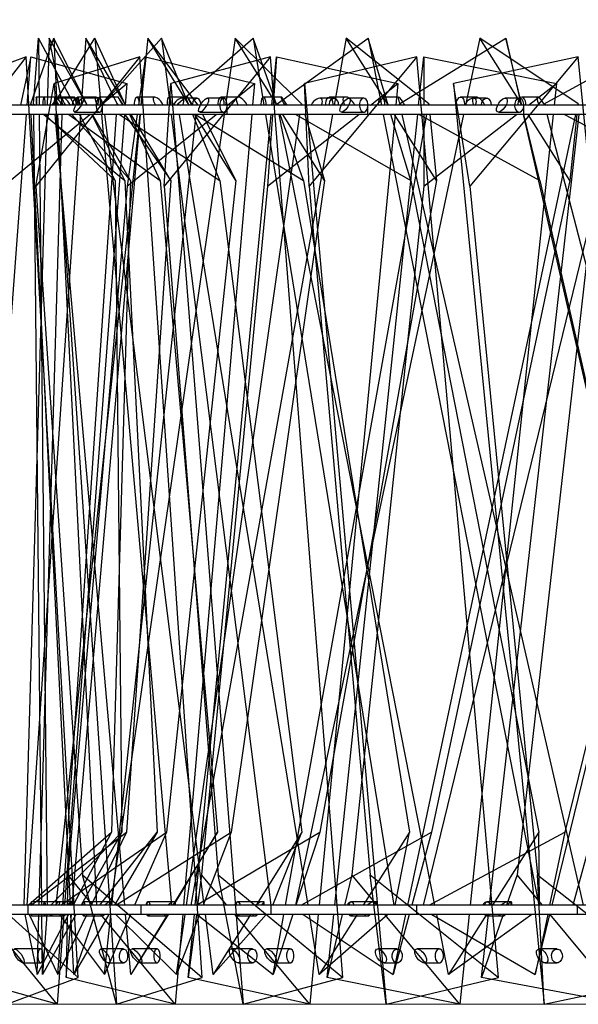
# Model space of a CAD drawing. Header units: millimetres. Extents: x 70 to 116, y 89 to 252.
# Tile 5 of 19: x 88.71 to 91.72, y 141.94 to 147.23. Entities that reach past the tile are written whole.
import ezdxf

# ---------------------------------------------------------------- set-up
doc = ezdxf.new("R2010")
doc.units = ezdxf.units.MM
doc.styles.add('SLDTEXTSTYLE0', font='TXT', dxfattribs={"width": 0.75})
doc.dimstyles.new('SLDDIMSTYLE0', dxfattribs={"dimtxt": 3.5, "dimasz": 3.302, "dimexe": 0, "dimexo": 0.0625, "dimgap": 0.875, "dimtad": 1, "dimdec": 0, "dimlfac": 20, "dimrnd": 1e-09, "dimzin": 12, "dimdsep": 46, "dimtxsty": 'SLDTEXTSTYLE0', "dimsah": 1, "dimcen": 0.09, "dimadec": 0, "dimazin": 3, "dimtfac": 1, "dimtdec": 0, "dimtofl": 0, "dimtmove": 0, "dimatfit": 3, "dimfxl": 0, "dimfrac": 2, "dimtolj": 1, "dimtzin": 12, "dimarcsym": 0})

# ---------------------------------------------------------------- blocks, each defined once
blk = doc.blocks.new('_D')
at = {"color": 7, "linetype": 'Continuous', "lineweight": 0}
for p, q in [((96.9982, 196.9211), (77.782, 196.9211)), ((78.782, 196.9211), (78.782, 141.9392)), ((99.9747, 141.9392), (77.782, 141.9392))]:
    blk.add_line(p, q, dxfattribs=at)
at = {"color": 7, "linetype": 'Continuous', "lineweight": 18}
for points in [[(78.782, 196.9211), (78.274, 193.6191), (79.29, 193.6191)], [(78.782, 141.9392), (79.29, 145.2412), (78.274, 145.2412)]]:
    blk.add_solid(points, dxfattribs=at)
at = {"color": 7, "linetype": 'Continuous', "lineweight": 18, "insert": (74.2703, 156.0366), "char_height": 3.5, "attachment_point": 1, "rotation": 90, "style": 'SLDTEXTSTYLE0'}
blk.add_mtext('1100', dxfattribs=at)

msp = doc.modelspace()

# ---------------------------------------------------------------- linework, layer by layer
at = {"color": 7, "linetype": 'Continuous', "lineweight": 25}
for p, q in [((88.7724, 146.7787), (88.8958, 147.1309)), ((88.7876, 146.7787), (88.8133, 147.1309)), ((88.8133, 147.1309), (88.817, 146.7711)), ((89.0072, 146.7711), (88.8133, 147.1309)), ((88.8709, 147.1309), (88.8605, 146.7711)), ((88.9432, 146.7787), (88.8709, 147.1309)), ((89.0764, 146.7711), (88.8709, 147.1309)), ((88.8958, 147.1309), (88.9136, 146.7711)), ((89.076, 146.7711), (88.8958, 147.1309)), ((88.8979, 146.7787), (89.1176, 147.1309)), ((89.0681, 147.1309), (89.0436, 146.7711)), ((89.2375, 146.7787), (89.0681, 147.1309)), ((89.283, 146.7711), (89.0681, 147.1309)), ((89.1176, 147.1309), (89.1494, 146.7711)), ((89.2821, 146.7711), (89.1176, 147.1309)), ((89.1627, 146.7787), (89.4763, 147.1309)), ((89.4027, 147.1309), (89.3644, 146.7711)), ((89.6674, 146.7787), (89.4027, 147.1309)), ((89.6245, 146.7711), (89.4027, 147.1309)), ((89.4763, 147.1309), (89.5216, 146.7711)), ((89.6233, 146.7711), (89.4763, 147.1309)), ((89.5638, 146.7787), (89.9679, 147.1309)), ((89.8711, 147.1309), (89.8194, 146.7711)), ((90.2281, 146.7787), (89.8711, 147.1309)), ((90.0974, 146.7711), (89.8711, 147.1309)), ((89.9679, 147.1309), (90.0263, 146.7711)), ((90.0958, 146.7711), (89.9679, 147.1309)), ((90.0969, 146.7787), (90.587, 147.1309)), ((90.468, 147.1309), (90.4035, 146.7711)), ((90.9135, 146.7787), (90.468, 147.1309)), ((90.6964, 146.7711), (90.468, 147.1309)), ((90.587, 147.1309), (90.6579, 146.7711)), ((90.6944, 146.7711), (90.587, 147.1309)), ((90.7561, 146.7787), (91.3268, 147.1309)), ((91.187, 147.1309), (91.1104, 146.7711)), ((91.7161, 146.7787), (91.187, 147.1309)), ((91.415, 146.7711), (91.187, 147.1309)), ((91.3268, 147.1309), (91.4094, 146.7711)), ((91.4126, 146.7711), (91.3268, 147.1309)), ((91.5342, 146.7787), (92.1794, 147.1309)), ((88.748, 147.0311), (88.2045, 146.3357)), ((88.748, 147.0311), (88.3639, 146.8871)), ((88.7734, 147.0311), (88.7182, 146.7711)), ((89.0275, 142.0832), (88.748, 147.0311)), ((88.7537, 146.7711), (88.7734, 147.0311)), ((88.7734, 147.0311), (89.289, 146.8871)), ((89.3593, 147.0311), (88.7997, 146.3357)), ((89.3593, 147.0311), (88.8981, 146.8871)), ((89.3888, 147.0311), (89.3519, 146.7711)), ((89.6947, 142.0832), (89.3593, 147.0311)), ((89.3663, 146.7711), (89.3888, 147.0311)), ((89.3888, 147.0311), (89.9751, 146.8871)), ((90.0612, 147.0311), (89.4898, 146.3357)), ((90.0612, 147.0311), (89.5265, 146.8871)), ((90.4501, 142.0832), (90.0612, 147.0311)), ((90.0697, 146.7711), (90.0946, 147.0311)), ((90.0946, 147.0311), (90.0764, 146.7711)), ((90.0946, 147.0311), (90.7473, 146.8871)), ((90.8486, 147.0311), (90.2443, 146.8871)), ((90.8486, 147.0311), (90.2696, 146.3357)), ((91.2881, 142.0832), (90.8486, 147.0311)), ((90.8584, 146.7711), (90.8857, 147.0311)), ((90.8857, 147.0311), (91.5999, 146.8871)), ((90.8857, 147.0311), (90.8862, 146.7711)), ((91.7156, 147.0311), (91.0462, 146.8871)), ((91.7156, 147.0311), (91.1333, 146.3357)), ((92.2026, 142.0832), (91.7156, 147.0311)), ((88.7997, 146.3357), (88.8981, 146.8871)), ((88.8981, 146.8871), (89.2335, 141.9392)), ((89.1495, 146.7711), (89.289, 146.8871)), ((89.289, 146.8871), (89.2802, 146.7711)), ((89.4898, 146.3357), (89.5265, 146.8871)), ((89.5265, 146.8871), (89.9154, 141.9392)), ((89.831, 146.7711), (89.9751, 146.8871)), ((89.9751, 146.8871), (89.9651, 146.7711)), ((90.2443, 146.8871), (90.6838, 141.9392)), ((90.2696, 146.3357), (90.2443, 146.8871)), ((90.5997, 146.7711), (90.7473, 146.8871)), ((90.7473, 146.8871), (90.7362, 146.7711)), ((91.0462, 146.8871), (91.5331, 141.9392)), ((91.1333, 146.3357), (91.0462, 146.8871)), ((91.4499, 146.7711), (91.5999, 146.8871)), ((91.5999, 146.8871), (91.5877, 146.7711)), ((89.1589, 146.7711), (88.5811, 146.7711)), ((88.7728, 146.7711), (88.7724, 146.7787)), ((88.7724, 146.7787), (88.7818, 146.7711)), ((88.7876, 146.7711), (88.7876, 146.7787)), ((88.7876, 146.7787), (88.7957, 146.7711)), ((88.9054, 146.8145), (88.8023, 146.8145)), ((88.9452, 146.8145), (88.8429, 146.8145)), ((88.8986, 146.7711), (88.8979, 146.7787)), ((88.8979, 146.7787), (88.9085, 146.7711)), ((89.0047, 146.8145), (88.9019, 146.8145)), ((89.017, 146.8086), (88.93, 146.8086)), ((88.9429, 146.7711), (88.9432, 146.7787)), ((88.9432, 146.7787), (88.9499, 146.7711)), ((89.1238, 146.8145), (89.0235, 146.8145)), ((89.1414, 146.8086), (89.0514, 146.8086)), ((89.2422, 146.8145), (89.1407, 146.8145)), ((89.1589, 146.7211), (89.1589, 146.7711)), ((89.8289, 146.7711), (89.1589, 146.7711)), ((89.1637, 146.7711), (89.1627, 146.7787)), ((89.1627, 146.7787), (89.1743, 146.7711)), ((89.237, 146.7711), (89.2375, 146.7787)), ((89.2375, 146.7787), (89.2428, 146.7711)), ((89.4391, 146.8145), (89.3419, 146.8145)), ((89.6151, 146.8145), (89.5161, 146.8145)), ((89.5651, 146.7711), (89.5638, 146.7787)), ((89.5638, 146.7787), (89.5764, 146.7711)), ((89.6657, 146.8086), (89.5837, 146.8086)), ((89.6666, 146.7711), (89.6674, 146.7787)), ((89.6674, 146.7787), (89.6712, 146.7711)), ((89.8086, 146.8086), (89.7229, 146.8086)), ((89.8878, 146.8145), (89.7947, 146.8145)), ((89.8289, 146.7211), (89.8289, 146.7711)), ((90.586, 146.7711), (89.8289, 146.7711)), ((90.1194, 146.8145), (90.0241, 146.8145)), ((90.0984, 146.7711), (90.0969, 146.7787)), ((90.0969, 146.7787), (90.1102, 146.7711)), ((90.227, 146.7711), (90.2281, 146.7787)), ((90.2281, 146.7787), (90.2304, 146.7711)), ((90.4029, 146.8086), (90.3264, 146.8086)), ((90.4649, 146.8145), (90.377, 146.8145)), ((90.5631, 146.8086), (90.4825, 146.8086)), ((90.586, 146.7211), (90.586, 146.7711)), ((91.4248, 146.7711), (90.586, 146.7711)), ((90.7496, 146.8145), (90.6589, 146.8145)), ((90.7579, 146.7711), (90.7561, 146.7787)), ((90.7561, 146.7787), (90.7701, 146.7711)), ((90.9122, 146.7711), (90.9135, 146.7787)), ((90.9135, 146.7787), (90.9143, 146.7711)), ((91.1641, 146.8145), (91.0823, 146.8145)), ((91.2231, 146.8086), (91.1526, 146.8086)), ((91.3994, 146.8086), (91.3244, 146.8086)), ((91.4988, 146.8145), (91.4137, 146.8145)), ((91.4248, 146.7211), (91.4248, 146.7711)), ((92.339, 146.7711), (91.4248, 146.7711)), ((91.5362, 146.7711), (91.5342, 146.7787)), ((91.5342, 146.7787), (91.5487, 146.7711)), ((91.7145, 146.7711), (91.7161, 146.7787)), ((91.7161, 146.7787), (91.7153, 146.7711)), ((88.4277, 142.4711), (88.7499, 146.7211)), ((89.1589, 146.7211), (88.5811, 146.7211)), ((88.6259, 146.3357), (89.0893, 146.7211)), ((88.859, 146.7211), (88.7356, 142.4711)), ((89.0402, 146.7211), (88.7508, 142.4711)), ((88.9861, 142.4711), (88.7753, 146.7211)), ((88.8321, 142.4711), (88.7882, 146.7211)), ((88.8175, 146.7211), (88.8614, 142.4711)), ((88.8181, 142.4711), (88.9415, 146.7211)), ((88.8431, 146.7211), (89.2792, 146.3652)), ((88.8487, 146.7211), (89.2259, 146.3652)), ((89.2783, 142.4711), (88.903, 146.7211)), ((89.3591, 146.7211), (88.9069, 142.4711)), ((88.9161, 146.7211), (89.1269, 142.4711)), ((88.9442, 142.4711), (89.2336, 146.7211)), ((89.2764, 146.7211), (88.9543, 142.4711)), ((88.9774, 146.7211), (89.4677, 146.3652)), ((88.994, 146.7211), (89.3082, 146.3652)), ((88.9957, 142.4711), (89.362, 146.7211)), ((89.0076, 146.7336), (89.1414, 146.7336)), ((89.2259, 146.3652), (89.0341, 146.7211)), ((89.2792, 146.3652), (89.101, 146.7211)), ((89.3082, 146.3652), (89.105, 146.7211)), ((89.1538, 146.7211), (89.5291, 142.4711)), ((89.8289, 146.7211), (89.1589, 146.7211)), ((89.7057, 142.4711), (89.17, 146.7211)), ((89.8122, 146.7211), (89.2022, 142.4711)), ((89.209, 142.4711), (89.6613, 146.7211)), ((89.25, 146.7211), (89.7891, 146.3652)), ((89.2776, 146.7211), (89.5253, 146.3652)), ((89.2902, 146.3357), (89.7689, 146.7211)), ((89.3448, 146.7211), (89.2902, 146.3357)), ((89.4677, 146.3652), (89.305, 146.7211)), ((89.5253, 146.3652), (89.3128, 146.7211)), ((89.5279, 146.7211), (90.0637, 142.4711)), ((90.2635, 142.4711), (89.5732, 146.7211)), ((89.9608, 146.7211), (89.5945, 142.4711)), ((89.6098, 142.4711), (90.2198, 146.7211)), ((90.3946, 146.7211), (89.6333, 142.4711)), ((89.7891, 146.3652), (89.6437, 146.7211)), ((89.8748, 146.3652), (89.6554, 146.7211)), ((89.6571, 142.4711), (90.0649, 146.7211)), ((89.6581, 146.7211), (90.2401, 146.3652)), ((89.6813, 146.7336), (89.8086, 146.7336)), ((89.6963, 146.7211), (89.8748, 146.3652)), ((90.586, 146.7211), (89.8289, 146.7211)), ((90.0344, 146.7211), (90.7247, 142.4711)), ((90.0458, 146.3357), (90.5361, 146.7211)), ((90.0728, 146.7211), (90.0458, 146.3357)), ((90.9456, 142.4711), (90.1083, 146.7211)), ((90.2401, 146.3652), (90.1135, 146.7211)), ((90.3528, 146.3652), (90.1289, 146.7211)), ((90.142, 142.4711), (90.9032, 146.7211)), ((91.0998, 146.7211), (90.1957, 142.4711)), ((90.1971, 146.7211), (90.8156, 146.3652)), ((90.2455, 146.7211), (90.3528, 146.3652)), ((90.7314, 146.7211), (90.3236, 142.4711)), ((90.4069, 142.4711), (90.8532, 146.7211)), ((90.4434, 146.7336), (90.5631, 146.7336)), ((91.4248, 146.7211), (90.586, 146.7211)), ((90.6677, 146.7211), (91.505, 142.4711)), ((90.8156, 146.3652), (90.7093, 146.7211)), ((90.9541, 146.3652), (90.7282, 146.7211)), ((91.7445, 142.4711), (90.7694, 146.7211)), ((90.7998, 142.4711), (91.7038, 146.7211)), ((90.8611, 146.7211), (91.5093, 146.3652)), ((91.9201, 146.7211), (90.8831, 142.4711)), ((90.8863, 146.7211), (90.887, 146.3357)), ((90.887, 146.3357), (91.3852, 146.7211)), ((90.9192, 146.7211), (90.9541, 146.3652)), ((91.5825, 146.7211), (91.1363, 142.4711)), ((91.2397, 142.4711), (91.7211, 146.7211)), ((91.288, 146.7336), (91.3994, 146.7336)), ((91.4209, 146.7211), (92.396, 142.4711)), ((91.5093, 146.3652), (91.4245, 146.7211)), ((92.339, 146.7211), (91.4248, 146.7211)), ((91.6722, 146.3652), (91.4467, 146.7211)), ((92.6515, 142.4711), (91.5492, 146.7211)), ((91.576, 142.4711), (92.613, 146.7211)), ((91.6429, 146.7211), (92.3137, 146.3652)), ((91.71, 146.7211), (91.6722, 146.3652)), ((92.8466, 146.7211), (91.6881, 142.4711)), ((89.3082, 146.3652), (89.2066, 142.8648)), ((89.2259, 146.3652), (89.2621, 142.8648)), ((89.2792, 146.3652), (89.4528, 142.8648)), ((89.5253, 146.3652), (89.2869, 142.8648)), ((89.4677, 146.3652), (89.7768, 142.8648)), ((89.8748, 146.3652), (89.5023, 142.8648)), ((89.7891, 146.3652), (90.2304, 142.8648)), ((90.3528, 146.3652), (89.8503, 142.8648)), ((90.2401, 146.3652), (90.8086, 142.8648)), ((90.9541, 146.3652), (90.3271, 142.8648)), ((90.8156, 146.3652), (91.5052, 142.8648)), ((91.6722, 146.3652), (90.9276, 142.8648)), ((91.5093, 146.3652), (92.3124, 142.8648)), ((92.4991, 146.3652), (91.645, 142.8648)), ((88.7997, 146.3357), (89.0506, 142.6346)), ((89.2902, 146.3357), (88.9712, 142.6346)), ((89.4898, 146.3357), (89.7807, 142.6346)), ((90.0458, 146.3357), (89.6907, 142.6346)), ((90.2696, 146.3357), (90.5984, 142.6346)), ((90.887, 146.3357), (90.4984, 142.6346)), ((91.1333, 146.3357), (91.4975, 142.6346)), ((91.8075, 146.3357), (91.3883, 142.6346)), ((88.7577, 142.4711), (89.2066, 142.8648)), ((88.7753, 142.4711), (89.2869, 142.8648)), ((88.8808, 142.4711), (89.2621, 142.8648)), ((88.9335, 142.4711), (89.5023, 142.8648)), ((89.2066, 142.8648), (89.0013, 142.4711)), ((89.2621, 142.8648), (89.043, 142.4711)), ((89.2869, 142.8648), (89.0977, 142.4711)), ((89.1435, 142.4711), (89.4528, 142.8648)), ((89.4528, 142.8648), (89.2223, 142.4711)), ((89.2306, 142.4711), (89.8503, 142.8648)), ((89.5023, 142.8648), (89.3312, 142.4711)), ((89.7768, 142.8648), (89.5374, 142.4711)), ((89.5427, 142.4711), (89.7768, 142.8648)), ((89.6633, 142.4711), (90.3271, 142.8648)), ((89.8503, 142.8648), (89.6992, 142.4711)), ((90.2304, 142.8648), (89.9847, 142.4711)), ((90.0741, 142.4711), (90.2304, 142.8648)), ((90.3271, 142.8648), (90.1977, 142.4711)), ((90.2268, 142.4711), (90.9276, 142.8648)), ((90.8086, 142.8648), (90.5594, 142.4711)), ((90.7318, 142.4711), (90.8086, 142.8648)), ((90.9276, 142.8648), (90.8212, 142.4711)), ((90.9151, 142.4711), (91.645, 142.8648)), ((91.5052, 142.8648), (91.2552, 142.4711)), ((91.5088, 142.4711), (91.5052, 142.8648)), ((91.645, 142.8648), (91.5629, 142.4711)), ((88.4135, 142.6346), (89.0275, 142.0832)), ((88.9712, 142.6346), (88.9686, 142.4711)), ((89.107, 142.4711), (88.9712, 142.6346)), ((89.0506, 142.6346), (89.6947, 142.0832)), ((89.2335, 141.9392), (89.0506, 142.6346)), ((89.6907, 142.6346), (89.6697, 142.4711)), ((89.8275, 142.4711), (89.6907, 142.6346)), ((89.7807, 142.6346), (90.4501, 142.0832)), ((89.9154, 141.9392), (89.7807, 142.6346)), ((90.4984, 142.6346), (90.4592, 142.4711)), ((90.6353, 142.4711), (90.4984, 142.6346)), ((90.5984, 142.6346), (91.2881, 142.0832)), ((90.6838, 141.9392), (90.5984, 142.6346)), ((91.3883, 142.6346), (91.3312, 142.4711)), ((91.5242, 142.4711), (91.3883, 142.6346)), ((91.4975, 142.6346), (92.2026, 142.0832)), ((91.5331, 141.9392), (91.4975, 142.6346)), ((88.9258, 142.4905), (88.7763, 142.4905)), ((88.9937, 142.4905), (88.8463, 142.4905)), ((88.9968, 142.4905), (88.8469, 142.4905)), ((89.1998, 142.4905), (89.0561, 142.4905)), ((89.206, 142.4905), (89.0574, 142.4905)), ((89.5419, 142.4905), (89.4034, 142.4905)), ((89.551, 142.4905), (89.4053, 142.4905)), ((90.0162, 142.4905), (89.8844, 142.4905)), ((90.0282, 142.4905), (89.887, 142.4905)), ((90.6175, 142.4905), (90.4939, 142.4905)), ((90.6323, 142.4905), (90.4971, 142.4905)), ((91.3393, 142.4905), (91.2251, 142.4905)), ((91.3566, 142.4905), (91.2289, 142.4905)), ((88.7577, 142.4711), (88.2447, 142.4711)), ((88.7577, 142.4211), (88.7577, 142.4711)), ((89.3658, 142.4711), (88.7577, 142.4711)), ((89.3658, 142.4211), (89.3658, 142.4711)), ((90.0645, 142.4711), (89.3658, 142.4711)), ((90.0645, 142.4211), (90.0645, 142.4711)), ((90.8487, 142.4711), (90.0645, 142.4711)), ((90.8487, 142.4211), (90.8487, 142.4711)), ((91.7126, 142.4711), (90.8487, 142.4711)), ((91.7126, 142.4211), (91.7126, 142.4711)), ((92.6497, 142.4711), (91.7126, 142.4711)), ((88.7577, 142.4211), (88.2447, 142.4211)), ((88.914, 141.9392), (88.5199, 142.4211)), ((88.7412, 142.4211), (88.8073, 142.0991)), ((89.3658, 142.4211), (88.7577, 142.4211)), ((88.764, 142.4211), (88.9188, 142.0991)), ((88.7763, 142.4155), (88.8791, 142.4155)), ((88.8073, 142.0991), (88.8166, 142.4211)), ((88.9752, 142.4211), (88.8073, 142.0991)), ((88.8359, 142.0991), (88.8326, 142.4211)), ((88.8594, 142.4211), (88.8359, 142.0991)), ((89.0151, 142.4211), (88.8359, 142.0991)), ((88.8463, 142.4155), (88.9477, 142.4155)), ((88.8469, 142.4155), (88.95, 142.4155)), ((88.9505, 142.4211), (88.914, 141.9392)), ((88.9188, 142.0991), (88.9408, 142.4211)), ((89.0736, 142.4211), (88.9188, 142.0991)), ((88.9274, 142.4211), (89.1695, 142.0991)), ((88.9623, 142.0832), (88.9914, 142.4211)), ((88.9677, 142.4211), (88.9623, 142.0832)), ((89.0045, 142.0991), (88.9885, 142.4211)), ((89.1173, 142.4211), (89.0045, 142.0991)), ((89.1931, 142.4211), (89.0045, 142.0991)), ((89.0561, 142.4155), (89.155, 142.4155)), ((89.0574, 142.4155), (89.1596, 142.4155)), ((89.5486, 141.9392), (89.1485, 142.4211)), ((89.1695, 142.0991), (89.2037, 142.4211)), ((89.3094, 142.4211), (89.1695, 142.0991)), ((89.2299, 142.4211), (89.5564, 142.0991)), ((89.3112, 142.0991), (89.2828, 142.4211)), ((89.5121, 142.4211), (89.3112, 142.0991)), ((89.507, 142.4211), (89.3112, 142.0991)), ((90.0645, 142.4211), (89.3658, 142.4211)), ((89.4034, 142.4155), (89.4987, 142.4155)), ((89.4053, 142.4155), (89.5056, 142.4155)), ((89.5901, 142.4211), (89.5486, 141.9392)), ((89.5564, 142.0991), (89.6026, 142.4211)), ((89.68, 142.4211), (89.5564, 142.0991)), ((89.6632, 142.4211), (89.6198, 142.0832)), ((89.6198, 142.0832), (89.6523, 142.4211)), ((89.6679, 142.4211), (90.0753, 142.0991)), ((89.7526, 142.0991), (89.712, 142.4211)), ((90.0393, 142.4211), (89.7526, 142.0991)), ((89.9535, 142.4211), (89.7526, 142.0991)), ((90.2726, 141.9392), (89.8694, 142.4211)), ((89.8844, 142.4155), (89.9751, 142.4155)), ((89.887, 142.4155), (89.9842, 142.4155)), ((90.8487, 142.4211), (90.0645, 142.4211)), ((90.0753, 142.0991), (90.133, 142.4211)), ((90.1812, 142.4211), (90.0753, 142.0991)), ((90.2368, 142.4211), (90.7206, 142.0991)), ((90.3239, 142.0991), (90.2716, 142.4211)), ((90.3188, 142.4211), (90.2726, 141.9392)), ((90.6934, 142.4211), (90.3239, 142.0991)), ((90.5278, 142.4211), (90.3239, 142.0991)), ((90.3662, 142.0832), (90.4017, 142.4211)), ((90.4472, 142.4211), (90.3662, 142.0832)), ((90.4939, 142.4155), (90.579, 142.4155)), ((90.4971, 142.4155), (90.5901, 142.4155)), ((91.0804, 141.9392), (90.6771, 142.4211)), ((90.7206, 142.0991), (90.7891, 142.4211)), ((90.8076, 142.4211), (90.7206, 142.0991)), ((91.7126, 142.4211), (90.8487, 142.4211)), ((90.9302, 142.4211), (91.4852, 142.0991)), ((91.0189, 142.0991), (90.9554, 142.4211)), ((91.467, 142.4211), (91.0189, 142.0991)), ((91.2234, 142.4211), (91.0189, 142.0991)), ((91.131, 142.4211), (91.0804, 141.9392)), ((91.1958, 142.0832), (91.234, 142.4211)), ((91.3138, 142.4211), (91.1958, 142.0832)), ((91.2251, 142.4155), (91.3037, 142.4155)), ((91.2289, 142.4155), (91.3168, 142.4155)), ((91.4852, 142.0991), (91.5638, 142.4211)), ((91.5524, 142.4211), (91.4852, 142.0991)), ((91.9662, 141.9392), (91.5658, 142.4211)), ((92.6497, 142.4211), (91.7126, 142.4211)), ((88.8248, 142.2367), (88.6854, 142.2367)), ((89.2716, 142.2367), (89.1498, 142.2367)), ((89.4514, 142.2367), (89.3175, 142.2367)), ((89.9642, 142.2367), (89.8506, 142.2367)), ((90.168, 142.2367), (90.0407, 142.2367)), ((90.743, 142.2367), (90.6384, 142.2367)), ((90.9693, 142.2367), (90.8495, 142.2367)), ((91.6023, 142.2367), (91.5074, 142.2367)), ((88.7309, 142.1617), (88.8248, 142.1617)), ((89.1896, 142.1617), (89.2716, 142.1617)), ((89.3613, 142.1617), (89.4514, 142.1617)), ((89.8877, 142.1617), (89.9642, 142.1617)), ((90.0823, 142.1617), (90.168, 142.1617)), ((90.6726, 142.1617), (90.743, 142.1617)), ((90.8886, 142.1617), (90.9693, 142.1617)), ((91.5384, 142.1617), (91.6023, 142.1617)), ((88.914, 141.9392), (88.3983, 142.0832)), ((88.6433, 141.9392), (89.0275, 142.0832)), ((89.5486, 141.9392), (88.9623, 142.0832)), ((89.2335, 141.9392), (89.6947, 142.0832)), ((90.2726, 141.9392), (89.6198, 142.0832)), ((89.9154, 141.9392), (90.4501, 142.0832)), ((91.0804, 141.9392), (90.3662, 142.0832)), ((90.6838, 141.9392), (91.2881, 142.0832)), ((91.9662, 141.9392), (91.1958, 142.0832)), ((91.5331, 141.9392), (92.2026, 142.0832))]:
    msp.add_line(p, q, dxfattribs=at)
at = {"color": 7, "linetype": 'Continuous', "lineweight": 25, "flags": 128}
for points in [[(88.8019, 146.8121), (88.8023, 146.8145), (88.8027, 146.8112), (88.803, 146.8026), (88.8032, 146.7902), (88.8033, 146.7758), (88.8033, 146.7711)], [(88.8412, 146.8121), (88.8431, 146.8145), (88.845, 146.8112), (88.8465, 146.8026), (88.8476, 146.7902), (88.8479, 146.7758), (88.8478, 146.7711)], [(88.9029, 146.8121), (88.9018, 146.8145), (88.9007, 146.8112), (88.8998, 146.8026), (88.8992, 146.7902), (88.899, 146.7758), (88.899, 146.7711)], [(88.9974, 146.7711), (88.9976, 146.7765), (89.0002, 146.7903), (89.0053, 146.8012), (89.0122, 146.8075), (89.0198, 146.8082)], [(89.0204, 146.8121), (89.0238, 146.8145), (89.0271, 146.8112), (89.0299, 146.8026), (89.0317, 146.7902), (89.0323, 146.7758), (89.0322, 146.7711)], [(89.1389, 146.8082), (89.1325, 146.8033), (89.1274, 146.7935), (89.1245, 146.7803), (89.1242, 146.7657), (89.1264, 146.7519), (89.131, 146.741), (89.1372, 146.7348), (89.144, 146.734), (89.1504, 146.7389), (89.1555, 146.7487), (89.1584, 146.7619), (89.1587, 146.7765), (89.1565, 146.7903), (89.1519, 146.8012), (89.1457, 146.8075), (89.1389, 146.8082)], [(89.1431, 146.8121), (89.1405, 146.8145), (89.1379, 146.8112), (89.1358, 146.8026), (89.1344, 146.7902), (89.1339, 146.7758), (89.134, 146.7711)], [(89.3375, 146.8121), (89.3423, 146.8145), (89.3471, 146.8112), (89.3511, 146.8026), (89.3537, 146.7902), (89.3545, 146.7758), (89.3543, 146.7711)], [(89.5199, 146.8121), (89.5158, 146.8145), (89.5118, 146.8112), (89.5084, 146.8026), (89.5062, 146.7902), (89.5055, 146.7758), (89.5057, 146.7711)], [(89.6435, 146.7711), (89.6437, 146.7765), (89.6466, 146.7903), (89.6524, 146.8012), (89.6603, 146.8075), (89.6689, 146.8082)], [(89.8057, 146.8082), (89.7982, 146.8033), (89.7924, 146.7935), (89.789, 146.7803), (89.7886, 146.7657), (89.7912, 146.7519), (89.7965, 146.741), (89.8036, 146.7348), (89.8115, 146.734), (89.819, 146.7389), (89.8249, 146.7487), (89.8283, 146.7619), (89.8287, 146.7765), (89.826, 146.7903), (89.8207, 146.8012), (89.8136, 146.8075), (89.8057, 146.8082)], [(89.789, 146.8121), (89.7953, 146.8145), (89.8014, 146.8112), (89.8065, 146.8026), (89.8099, 146.7902), (89.8109, 146.7758), (89.8107, 146.7711)], [(90.0291, 146.8121), (90.0236, 146.8145), (90.0182, 146.8112), (90.0136, 146.8026), (90.0107, 146.7902), (90.0098, 146.7758), (90.0099, 146.7711)], [(90.3701, 146.8121), (90.3776, 146.8145), (90.3851, 146.8112), (90.3913, 146.8026), (90.3954, 146.7902), (90.3966, 146.7758), (90.3964, 146.7711)], [(90.3782, 146.7711), (90.3784, 146.7765), (90.3817, 146.7903), (90.3881, 146.8012), (90.3968, 146.8075), (90.4065, 146.8082)], [(90.5598, 146.8082), (90.5514, 146.8033), (90.5448, 146.7935), (90.5409, 146.7803), (90.5405, 146.7657), (90.5435, 146.7519), (90.5494, 146.741), (90.5575, 146.7348), (90.5664, 146.734), (90.5749, 146.7389), (90.5815, 146.7487), (90.5853, 146.7619), (90.5858, 146.7765), (90.5828, 146.7903), (90.5768, 146.8012), (90.5688, 146.8075), (90.5598, 146.8082)], [(90.6652, 146.8121), (90.6583, 146.8145), (90.6515, 146.8112), (90.6459, 146.8026), (90.6422, 146.7902), (90.6411, 146.7758), (90.6413, 146.7711)], [(91.0742, 146.8121), (91.083, 146.8145), (91.0917, 146.8112), (91.099, 146.8026), (91.1037, 146.7902), (91.1051, 146.7758), (91.1049, 146.7711)], [(91.196, 146.7711), (91.1963, 146.7765), (91.1998, 146.7903), (91.2069, 146.8012), (91.2164, 146.8075), (91.227, 146.8082)], [(91.3958, 146.8082), (91.3865, 146.8033), (91.3791, 146.7935), (91.3748, 146.7803), (91.3743, 146.7657), (91.3776, 146.7519), (91.3843, 146.741), (91.3932, 146.7348), (91.4031, 146.734), (91.4124, 146.7389), (91.4198, 146.7487), (91.424, 146.7619), (91.4245, 146.7765), (91.4212, 146.7903), (91.4146, 146.8012), (91.4057, 146.8075), (91.3958, 146.8082)], [(91.4212, 146.8121), (91.413, 146.8145), (91.405, 146.8112), (91.3982, 146.8026), (91.3939, 146.7902), (91.3925, 146.7758), (91.3928, 146.7711)], [(88.7773, 142.4881), (88.7762, 142.4904), (88.7751, 142.4871), (88.7742, 142.4786), (88.7738, 142.4711)], [(88.7788, 142.4711), (88.7783, 142.4803), (88.7773, 142.4881)], [(88.8487, 142.4881), (88.846, 142.4904), (88.8435, 142.4871), (88.8413, 142.4786), (88.8403, 142.4711)], [(88.846, 142.4711), (88.8462, 142.4803), (88.8466, 142.4881)], [(88.8466, 142.4881), (88.847, 142.4904), (88.8474, 142.4871), (88.8477, 142.4786), (88.8478, 142.4711)], [(88.8522, 142.4711), (88.8509, 142.4803), (88.8487, 142.4881)], [(89.0598, 142.4881), (89.0557, 142.4904), (89.0517, 142.4871), (89.0483, 142.4786), (89.0468, 142.4711)], [(89.053, 142.4711), (89.054, 142.4803), (89.0556, 142.4881)], [(89.0556, 142.4881), (89.0575, 142.4904), (89.0594, 142.4871), (89.061, 142.4786), (89.0617, 142.4711)], [(89.0653, 142.4711), (89.0633, 142.4803), (89.0598, 142.4881)], [(89.4084, 142.4881), (89.4029, 142.4904), (89.3975, 142.4871), (89.3929, 142.4786), (89.3908, 142.4711)], [(89.3976, 142.4711), (89.3993, 142.4803), (89.4022, 142.4881)], [(89.4022, 142.4881), (89.4056, 142.4904), (89.409, 142.4871), (89.4117, 142.4786), (89.413, 142.4711)], [(89.4159, 142.4711), (89.4131, 142.4803), (89.4084, 142.4881)], [(89.8907, 142.4881), (89.8838, 142.4904), (89.877, 142.4871), (89.8714, 142.4786), (89.8688, 142.4711)], [(89.876, 142.4711), (89.8784, 142.4803), (89.8826, 142.4881)], [(89.8826, 142.4881), (89.8874, 142.4904), (89.8922, 142.4871), (89.8962, 142.4786), (89.898, 142.4711)], [(89.9, 142.4711), (89.8966, 142.4803), (89.8907, 142.4881)], [(90.5014, 142.4881), (90.4932, 142.4904), (90.4851, 142.4871), (90.4784, 142.4786), (90.4753, 142.4711)], [(90.4829, 142.4711), (90.486, 142.4803), (90.4914, 142.4881)], [(90.4914, 142.4881), (90.4976, 142.4904), (90.5037, 142.4871), (90.5089, 142.4786), (90.5112, 142.4711)], [(90.5124, 142.4711), (90.5084, 142.4803), (90.5014, 142.4881)], [(91.2337, 142.4881), (91.2243, 142.4904), (91.2151, 142.4871), (91.2074, 142.4786), (91.2039, 142.4711)], [(91.2117, 142.4711), (91.2155, 142.4803), (91.222, 142.4881)], [(91.222, 142.4881), (91.2295, 142.4904), (91.237, 142.4871), (91.2432, 142.4786), (91.2461, 142.4711)], [(91.2464, 142.4711), (91.2418, 142.4803), (91.2337, 142.4881)], [(88.7748, 142.4211), (88.7753, 142.4179), (88.7764, 142.4155), (88.7775, 142.4188), (88.7778, 142.4211)], [(88.8427, 142.4211), (88.8439, 142.4179), (88.8465, 142.4155), (88.8491, 142.4188), (88.8498, 142.4211)], [(88.8475, 142.4211), (88.8473, 142.4179), (88.8469, 142.4155), (88.8465, 142.4188), (88.8464, 142.4211)], [(89.0505, 142.4211), (89.0523, 142.4179), (89.0564, 142.4155), (89.0604, 142.4188), (89.0616, 142.4211)], [(89.06, 142.4211), (89.0591, 142.4179), (89.0572, 142.4155), (89.0553, 142.4188), (89.0548, 142.4211)], [(89.3958, 142.4211), (89.3983, 142.4179), (89.4038, 142.4155), (89.4093, 142.4188), (89.4109, 142.4211)], [(89.41, 142.4211), (89.4084, 142.4179), (89.405, 142.4155), (89.4017, 142.4188), (89.4007, 142.4211)], [(89.875, 142.4211), (89.8781, 142.4179), (89.885, 142.4155), (89.8918, 142.4188), (89.8938, 142.4211)], [(89.8936, 142.4211), (89.8914, 142.4179), (89.8866, 142.4155), (89.8818, 142.4188), (89.8804, 142.4211)], [(90.5056, 142.4211), (90.5028, 142.4179), (90.4965, 142.4155), (90.4904, 142.4188), (90.4885, 142.4211)], [(91.2392, 142.4211), (91.2358, 142.4179), (91.2282, 142.4155), (91.2208, 142.4188), (91.2185, 142.4211)], [(88.8227, 142.2363), (88.8173, 142.2314), (88.8131, 142.2217), (88.8107, 142.2084), (88.8104, 142.1938), (88.8123, 142.18), (88.8161, 142.1692), (88.8212, 142.1629), (88.8269, 142.1621), (88.8322, 142.167), (88.8364, 142.1768), (88.8389, 142.19), (88.8392, 142.2046), (88.8373, 142.2184), (88.8335, 142.2293), (88.8283, 142.2356), (88.8227, 142.2363)], [(89.2748, 142.2363), (89.283, 142.2314), (89.2895, 142.2217), (89.2932, 142.2084), (89.2936, 142.1938), (89.2907, 142.18), (89.2849, 142.1692), (89.2771, 142.1629), (89.2684, 142.1621), (89.2603, 142.167), (89.2538, 142.1768), (89.2501, 142.19), (89.2497, 142.2046), (89.2526, 142.2184), (89.2584, 142.2293), (89.2662, 142.2356), (89.2748, 142.2363)], [(89.4489, 142.2363), (89.4424, 142.2314), (89.4374, 142.2217), (89.4344, 142.2084), (89.4341, 142.1938), (89.4364, 142.18), (89.4409, 142.1692), (89.4471, 142.1629), (89.4539, 142.1621), (89.4603, 142.167), (89.4654, 142.1768), (89.4683, 142.19), (89.4687, 142.2046), (89.4664, 142.2184), (89.4618, 142.2293), (89.4557, 142.2356), (89.4489, 142.2363)], [(89.9678, 142.2363), (89.9769, 142.2314), (89.9841, 142.2217), (89.9882, 142.2084), (89.9887, 142.1938), (89.9855, 142.18), (89.979, 142.1692), (89.9703, 142.1629), (89.9607, 142.1621), (89.9516, 142.167), (89.9444, 142.1768), (89.9403, 142.19), (89.9398, 142.2046), (89.943, 142.2184), (89.9495, 142.2293), (89.9582, 142.2356), (89.9678, 142.2363)], [(90.1651, 142.2363), (90.1576, 142.2314), (90.1517, 142.2217), (90.1483, 142.2084), (90.1479, 142.1938), (90.1506, 142.18), (90.1559, 142.1692), (90.163, 142.1629), (90.1709, 142.1621), (90.1783, 142.167), (90.1842, 142.1768), (90.1876, 142.19), (90.188, 142.2046), (90.1854, 142.2184), (90.1801, 142.2293), (90.1729, 142.2356), (90.1651, 142.2363)], [(90.7469, 142.2363), (90.7569, 142.2314), (90.7647, 142.2217), (90.7693, 142.2084), (90.7698, 142.1938), (90.7663, 142.18), (90.7592, 142.1692), (90.7497, 142.1629), (90.7392, 142.1621), (90.7292, 142.167), (90.7214, 142.1768), (90.7168, 142.19), (90.7163, 142.2046), (90.7198, 142.2184), (90.7269, 142.2293), (90.7364, 142.2356), (90.7469, 142.2363)], [(90.966, 142.2363), (90.9576, 142.2314), (90.9509, 142.2217), (90.9471, 142.2084), (90.9466, 142.1938), (90.9496, 142.18), (90.9556, 142.1692), (90.9636, 142.1629), (90.9726, 142.1621), (90.981, 142.167), (90.9876, 142.1768), (90.9915, 142.19), (90.9919, 142.2046), (90.9889, 142.2184), (90.983, 142.2293), (90.9749, 142.2356), (90.966, 142.2363)], [(91.6065, 142.2363), (91.6172, 142.2314), (91.6257, 142.2217), (91.6306, 142.2084), (91.6312, 142.1938), (91.6274, 142.18), (91.6198, 142.1692), (91.6095, 142.1629), (91.5981, 142.1621), (91.5874, 142.167), (91.5789, 142.1768), (91.574, 142.19), (91.5734, 142.2046), (91.5772, 142.2184), (91.5848, 142.2293), (91.5951, 142.2356), (91.6065, 142.2363)]]:
    msp.add_lwpolyline(points, dxfattribs=at)
at = {"color": 7, "linetype": 'Continuous', "lineweight": 25}
for centre, radius, start, end in [((89.5842, 146.7791), 0.783, 177.5854, 180.5865), ((89.0031, 146.7791), 0.1653, 168.4741, 182.7677), ((88.6251, 146.7791), 0.2797, 358.3601, 6.7753), ((89.11, 146.779), 0.0955, 159.7255, 184.7442), ((88.9979, 146.776), 0.0389, 352.6934, 55.8143), ((89.0259, 146.779), 0.1218, 356.2585, 15.747), ((89.3988, 146.7789), 0.0698, 151.5679, 186.4018), ((89.4462, 146.7789), 0.0808, 354.4231, 24.2385), ((89.6508, 146.7755), 0.0374, 353.2298, 61.0242), ((89.8352, 146.7787), 0.057, 144.1529, 187.6869), ((89.9759, 146.7788), 0.0627, 352.9397, 32.0569), ((90.4068, 146.7785), 0.0497, 137.5561, 188.6019), ((90.3913, 146.7749), 0.0366, 353.9772, 65.4151), ((90.624, 146.7786), 0.0531, 351.8337, 39.0882), ((91.1044, 146.7783), 0.0453, 131.7933, 189.1881), ((91.214, 146.7743), 0.0363, 354.8418, 69.0913), ((91.3879, 146.7784), 0.0474, 351.0819, 45.2875), ((90.4939, 142.43), 0.0143, 218.6539, 321.3461), ((91.2251, 142.4334), 0.0178, 223.921, 316.079)]:
    msp.add_arc(centre, radius, start, end, dxfattribs=at)
for centre, major_axis, ratio, start_param, end_param in [((88.909, 146.7711), (0.027, 0.0357), 0.423166, 5.021218, 8.163735), ((88.9287, 146.777), (-0.0244, 0.0372), 0.185996, 4.432969, 7.890957), ((88.9684, 146.777), (-0.0252, 0.0369), 0.256342, 4.381242, 7.83923), ((89.028, 146.777), (-0.0237, 0.0374), 0.112444, 4.483182, 7.94117), ((89.1465, 146.777), (-0.026, 0.0365), 0.323175, 4.327904, 7.785892), ((89.2652, 146.777), (-0.023, 0.0375), 0.036092, 4.532031, 7.990019), ((89.4611, 146.777), (-0.0269, 0.036), 0.386311, 4.272925, 7.730913), ((89.5638, 146.7711), (0.0274, 0.0352), 0.474018, 5.065158, 8.207675), ((89.6375, 146.777), (-0.0225, 0.0375), 0.042577, 4.52868, 7.986667), ((89.9089, 146.777), (-0.0279, 0.0354), 0.445706, 4.216357, 7.674345), ((90.141, 146.777), (-0.022, 0.0374), 0.123027, 4.481969, 7.939957), ((90.3078, 146.7711), (0.0278, 0.0346), 0.52347, 5.109764, 8.252281), ((90.4848, 146.777), (-0.0288, 0.0346), 0.501483, 4.158347, 7.616334), ((90.7702, 146.777), (-0.0216, 0.0372), 0.204689, 4.43599, 7.893977), ((91.1355, 146.7711), (0.0281, 0.0339), 0.571648, 5.155001, 8.297518), ((91.1826, 146.777), (-0.0298, 0.0337), 0.553939, 4.099136, 7.557123), ((91.5181, 146.777), (-0.0213, 0.037), 0.286982, 4.390498, 7.848485), ((88.9025, 142.453), (0.0247, 0.0371), 0.219868, 6.068923, 7.495242), ((88.9025, 142.453), (0.0247, 0.0371), 0.219868, 5.362375, 6.068923), ((88.9707, 142.453), (0.0256, 0.0368), 0.288575, 6.121408, 7.547727), ((88.9734, 142.453), (0.024, 0.0373), 0.147796, 6.018006, 7.444325), ((88.9734, 142.453), (0.024, 0.0373), 0.147796, 5.311458, 6.018006), ((88.9707, 142.453), (0.0256, 0.0368), 0.288575, 5.41486, 6.121408), ((89.1774, 142.453), (0.0265, 0.0363), 0.353665, 6.175527, 7.601847), ((89.1828, 142.453), (0.0233, 0.0375), 0.072719, 5.96853, 7.394849), ((89.1828, 142.453), (0.0233, 0.0375), 0.072719, 5.261982, 5.96853), ((89.1774, 142.453), (0.0265, 0.0363), 0.353665, 5.468979, 6.175527), ((89.5203, 142.453), (0.0274, 0.0357), 0.415018, 6.231274, 7.657593), ((89.5283, 142.453), (0.0227, 0.0375), 0.004912, 0.362862, 1.06941), ((89.5283, 142.453), (0.0227, 0.0375), 0.004912, 5.219728, 6.646047), ((89.5203, 142.453), (0.0274, 0.0357), 0.415018, 5.524726, 6.231274), ((89.9957, 142.453), (0.0283, 0.035), 0.472667, 0.005367, 1.431686), ((90.0062, 142.453), (0.0222, 0.0375), 0.084585, 0.410001, 1.11655), ((90.0062, 142.453), (0.0222, 0.0375), 0.084585, 5.266868, 6.693187), ((89.9957, 142.453), (0.0283, 0.035), 0.472667, 5.582004, 6.288552), ((90.5983, 142.453), (0.0293, 0.0342), 0.526816, 0.063984, 1.490304), ((90.6112, 142.453), (0.0218, 0.0373), 0.165742, 0.456299, 1.162847), ((90.5983, 142.453), (0.0293, 0.0342), 0.526816, 5.640622, 6.34717), ((90.6112, 142.453), (0.0218, 0.0373), 0.165742, 5.313165, 6.739484), ((91.3215, 142.453), (0.0302, 0.0332), 0.57785, 0.123654, 1.549974), ((91.3367, 142.453), (0.0214, 0.0371), 0.247807, 0.501992, 1.20854), ((91.3215, 142.453), (0.0302, 0.0332), 0.57785, 5.700292, 6.40684), ((91.3367, 142.453), (0.0214, 0.0371), 0.247807, 5.358858, 6.785177), ((88.9025, 142.453), (0.0247, 0.0371), 0.219868, 2.732564, 3.841868), ((88.9707, 142.453), (0.0256, 0.0368), 0.288575, 2.785049, 3.894353), ((88.9734, 142.453), (0.024, 0.0373), 0.147796, 2.681647, 3.790951), ((89.1774, 142.453), (0.0265, 0.0363), 0.353665, 2.839168, 3.948472), ((89.1828, 142.453), (0.0233, 0.0375), 0.072719, 2.632171, 3.741475), ((89.5203, 142.453), (0.0274, 0.0357), 0.415018, 2.894915, 4.004219), ((89.5283, 142.453), (0.0227, 0.0375), 0.004912, 2.589917, 3.699221), ((89.9957, 142.453), (0.0283, 0.035), 0.472667, 2.952193, 4.061497), ((90.0062, 142.453), (0.0222, 0.0375), 0.084585, 2.637057, 3.746361), ((90.5983, 142.453), (0.0293, 0.0342), 0.526816, 3.010811, 4.120115), ((90.6112, 142.453), (0.0218, 0.0373), 0.165742, 2.683354, 3.792658), ((91.3215, 142.453), (0.0302, 0.0332), 0.57785, 3.070481, 4.179785), ((91.3367, 142.453), (0.0214, 0.0371), 0.247807, 2.729047, 3.838351)]:
    msp.add_ellipse(centre, major_axis=major_axis, ratio=ratio, start_param=start_param, end_param=end_param, dxfattribs=at)
for centre, major_axis, ratio in [((89.0295, 146.7711), (0.0241, 0.0369), 0.276197), ((89.7021, 146.7711), (0.024, 0.0366), 0.337012), ((90.4629, 146.7711), (0.024, 0.0363), 0.397325), ((91.3062, 146.7711), (0.0241, 0.0359), 0.456992), ((88.7082, 142.1992), (-0.0263, 0.0365), 0.331387), ((89.1697, 142.1992), (-0.024, 0.0364), 0.381477), ((89.3394, 142.1992), (-0.0267, 0.0361), 0.38479), ((89.8691, 142.1992), (-0.0241, 0.036), 0.441326), ((90.0615, 142.1992), (-0.0271, 0.0356), 0.436718), ((90.6555, 142.1992), (-0.0241, 0.0355), 0.500446), ((90.8691, 142.1992), (-0.0275, 0.035), 0.487192), ((91.5229, 142.1992), (-0.0242, 0.035), 0.558758)]:
    msp.add_ellipse(centre, major_axis=major_axis, ratio=ratio, dxfattribs=at)

# ---------------------------------------------------------------- dimensions: what is measured, and where the dimension line sits
at = {"color": 7, "linetype": 'Continuous', "lineweight": 18}
dim = msp.add_linear_dim(base=(78.782, 141.9392), p1=(97.9982, 196.9211), p2=(100.9747, 141.9392), angle=90, dimstyle='SLDDIMSTYLE0', dxfattribs=at)
dim.commit()
dim.dimension.update_dxf_attribs({"geometry": '_D', "text_midpoint": (78.782, 161.2088), "dimtype": 160})

doc.saveas('drawing.dxf')
